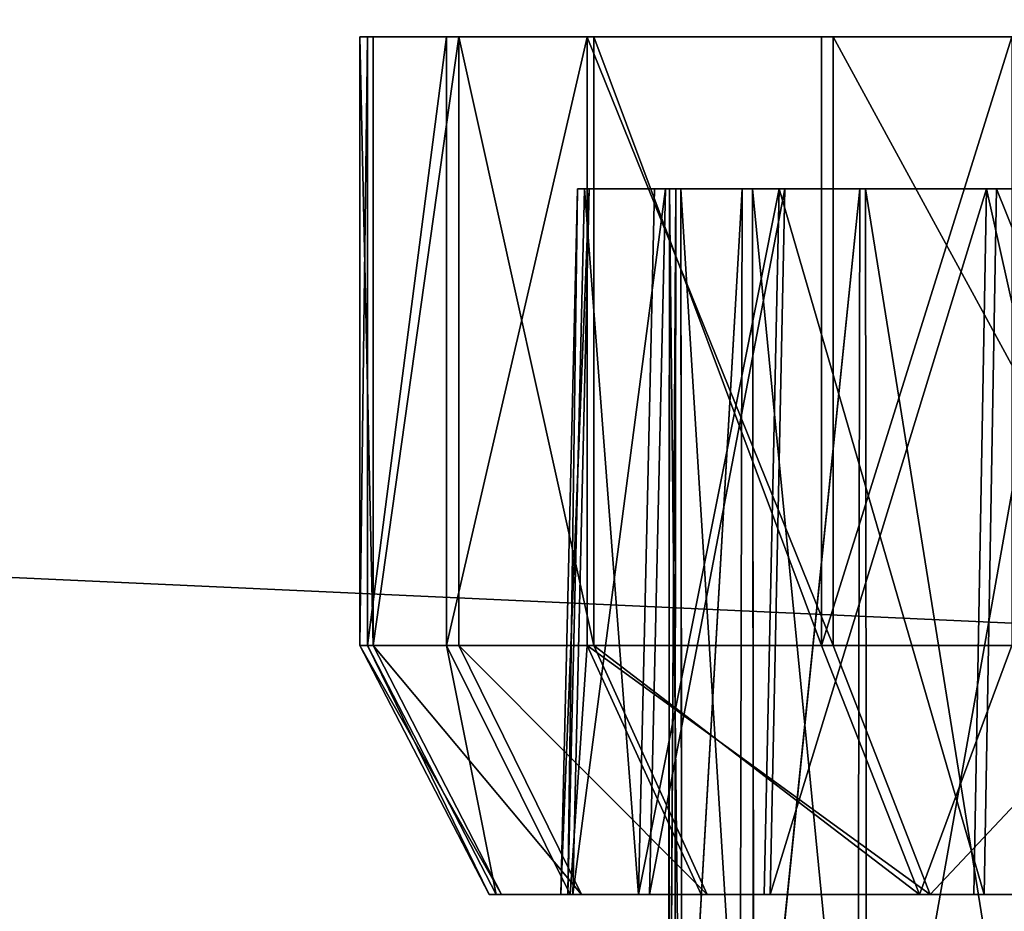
# Model space of a CAD drawing. Extents: x 0 to 35.8, y 0 to 26.7.
# Tile 73 of 227: x 8.767 to 9.392, y 1.548 to 2.114. Entities that reach past the tile are written whole.
import ezdxf

# ---------------------------------------------------------------- set-up
doc = ezdxf.new("R2010")
doc.units = 0
doc.header["$MEASUREMENT"] = 0
doc.layers.get('0').update_dxf_attribs({"color": 13, "linetype": 'CONTINUOUS'})
for name, color, linetype in [('HDS8645C_-_BODY', 252, 'CONTINUOUS'), ('HDS8645C_-_CERAMIC_TOP', 29, 'CONTINUOUS'), ('HEI8056C_-_KNOBS', 252, 'CONTINUOUS')]:
    doc.layers.add(name, color=color, linetype=linetype)

# ---------------------------------------------------------------- blocks, each defined once
blk = doc.blocks.new('HIS8055U_TRADECAD_DXF')
at = {"layer": 'HEI8056C_-_KNOBS', "color": 0}
for p, q in [((-8.91905, -11.2679, 12.98055), (-7.71195, -11.2676, 12.95315)), ((-8.91905, -11.2679, 12.98055), (-7.71195, -11.2676, 12.95315)), ((-8.91065, -11.2679, 13.16865), (-8.91905, -11.2679, 12.98055)), ((-8.91905, -11.2679, 12.98055), (-8.91425, -11.2679, 12.80725)), ((-8.91905, -11.2679, 12.98055), (-8.91425, -11.2679, 12.80725)), ((-8.91905, -11.2679, 12.98055), (-8.91905, -11.6541, 12.98055)), ((-8.91065, -11.2679, 13.16865), (-8.91905, -11.2679, 12.98055)), ((-8.91905, -11.2679, 12.98055), (-8.91905, -11.6541, 12.98055)), ((-8.91425, -11.2679, 12.80725), (-7.71195, -11.2676, 12.95315)), ((-8.91425, -11.2679, 12.80725), (-7.71195, -11.2676, 12.95315)), ((-8.91425, -11.2679, 12.80725), (-8.86405, -11.2679, 12.59645)), ((-8.91425, -11.2679, 12.80725), (-8.86405, -11.2679, 12.59645)), ((-8.91425, -11.2679, 12.80725), (-8.91425, -11.6541, 12.80725)), ((-8.91425, -11.2679, 12.80725), (-8.91425, -11.6541, 12.80725)), ((-8.91065, -11.2679, 13.16865), (-7.71195, -11.2676, 12.95315)), ((-8.91065, -11.2679, 13.16865), (-7.71195, -11.2676, 12.95315)), ((-8.85615, -11.2679, 13.35875), (-8.91065, -11.2679, 13.16865)), ((-8.91065, -11.2679, 13.16865), (-8.91065, -11.6541, 13.16865)), ((-8.91065, -11.2679, 13.16865), (-8.91065, -11.6541, 13.16865)), ((-8.85615, -11.2679, 13.35875), (-8.91065, -11.2679, 13.16865)), ((-8.86405, -11.2679, 12.59645), (-7.71195, -11.2676, 12.95315)), ((-8.86405, -11.2679, 12.59645), (-7.71195, -11.2676, 12.95315)), ((-8.86405, -11.2679, 12.59645), (-8.77475, -11.268, 12.37225)), ((-8.86405, -11.2679, 12.59645), (-8.77475, -11.268, 12.37225)), ((-8.86405, -11.2679, 12.59645), (-8.86405, -11.6541, 12.59645)), ((-8.86405, -11.2679, 12.59645), (-8.86405, -11.6541, 12.59645)), ((-7.71195, -11.2676, 12.95315), (-8.85615, -11.2679, 13.35875)), ((-7.71195, -11.2676, 12.95315), (-8.85615, -11.2679, 13.35875)), ((-8.77055, -11.2679, 13.55365), (-8.85615, -11.2679, 13.35875)), ((-8.85615, -11.2679, 13.35875), (-8.85615, -11.6542, 13.35875)), ((-8.77055, -11.2679, 13.55365), (-8.85615, -11.2679, 13.35875)), ((-8.85615, -11.2679, 13.35875), (-8.85615, -11.6542, 13.35875)), ((-8.77475, -11.268, 12.37225), (-7.71195, -11.2676, 12.95315)), ((-8.77475, -11.268, 12.37225), (-7.71195, -11.2676, 12.95315)), ((-8.77475, -11.268, 12.37225), (-8.61875, -11.2679, 12.14725)), ((-8.77475, -11.268, 12.37225), (-8.61875, -11.2679, 12.14725)), ((-8.77475, -11.268, 12.37225), (-8.77475, -11.6542, 12.37225)), ((-8.77475, -11.268, 12.37225), (-8.77475, -11.6542, 12.37225)), ((-7.71195, -11.2676, 12.95315), (-8.77055, -11.2679, 13.55365)), ((-7.71195, -11.2676, 12.95315), (-8.77055, -11.2679, 13.55365)), ((-8.77055, -11.2679, 13.55365), (-8.77055, -11.6542, 13.55365)), ((-8.77055, -11.2679, 13.55365), (-8.62605, -11.2679, 13.74945)), ((-8.77055, -11.2679, 13.55365), (-8.77055, -11.6542, 13.55365)), ((-8.77055, -11.2679, 13.55365), (-8.62605, -11.2679, 13.74945)), ((-8.62605, -11.2679, 13.74945), (-7.71195, -11.2676, 12.95315)), ((-8.62605, -11.2679, 13.74945), (-7.71195, -11.2676, 12.95315)), ((-8.62605, -11.2679, 13.74945), (-8.62605, -11.6542, 13.74945)), ((-8.62605, -11.2679, 13.74945), (-8.62605, -11.6542, 13.74945)), ((-8.62605, -11.2679, 13.74945), (-8.50525, -11.2679, 13.86415)), ((-8.62605, -11.2679, 13.74945), (-8.50525, -11.2679, 13.86415)), ((-8.61875, -11.2679, 12.14725), (-7.71195, -11.2676, 12.95315)), ((-8.61875, -11.2679, 12.14725), (-7.71195, -11.2676, 12.95315)), ((-8.61875, -11.2679, 12.14725), (-8.40855, -11.2678, 11.96395)), ((-8.61875, -11.2679, 12.14725), (-8.40855, -11.2678, 11.96395)), ((-8.61875, -11.2679, 12.14725), (-8.61875, -11.6541, 12.14725)), ((-8.61875, -11.2679, 12.14725), (-8.61875, -11.6541, 12.14725)), ((-8.79145, -11.8122, 12.97765), (-8.78085, -11.3643, 12.97745)), ((-8.79145, -11.8122, 12.97765), (-8.78085, -11.3643, 12.97745)), ((-8.78715, -11.8122, 12.82265), (-8.77655, -11.3643, 12.82395)), ((-8.78715, -11.8122, 12.82265), (-8.77655, -11.3643, 12.82395)), ((-8.78395, -11.8122, 13.14585), (-8.77345, -11.3643, 13.14395)), ((-8.78395, -11.8122, 13.14585), (-8.77345, -11.3643, 13.14395)), ((-8.78085, -11.3643, 12.97745), (-8.72255, -11.3643, 12.97605)), ((-8.77655, -11.3643, 12.82395), (-8.78085, -11.3643, 12.97745)), ((-8.78085, -11.3643, 12.97745), (-8.77345, -11.3643, 13.14395)), ((-8.78085, -11.3643, 12.97745), (-8.72255, -11.3643, 12.97605)), ((-8.77655, -11.3643, 12.82395), (-8.78085, -11.3643, 12.97745)), ((-8.78085, -11.3643, 12.97745), (-8.77345, -11.3643, 13.14395)), ((-8.77655, -11.3643, 12.82395), (-8.71845, -11.3643, 12.83105)), ((-8.73205, -11.3643, 12.63735), (-8.77655, -11.3643, 12.82395)), ((-8.77655, -11.3643, 12.82395), (-8.71845, -11.3643, 12.83105)), ((-8.73205, -11.3643, 12.63735), (-8.77655, -11.3643, 12.82395)), ((-8.77345, -11.3643, 13.14395), (-8.71545, -11.3643, 13.13355)), ((-8.77345, -11.3643, 13.14395), (-8.72505, -11.3643, 13.31225)), ((-8.77345, -11.3643, 13.14395), (-8.71545, -11.3643, 13.13355)), ((-8.77345, -11.3643, 13.14395), (-8.72505, -11.3643, 13.31225)), ((-8.74225, -11.8122, 12.63415), (-8.73205, -11.3643, 12.63735)), ((-8.74225, -11.8122, 12.63415), (-8.73205, -11.3643, 12.63735)), ((-8.73515, -11.8122, 13.31585), (-8.72505, -11.3643, 13.31225)), ((-8.73515, -11.8122, 13.31585), (-8.72505, -11.3643, 13.31225)), ((-8.73205, -11.3643, 12.63735), (-8.67645, -11.3643, 12.65455)), ((-8.65305, -11.3644, 12.43875), (-8.73205, -11.3643, 12.63735)), ((-8.73205, -11.3643, 12.63735), (-8.67645, -11.3643, 12.65455)), ((-8.65305, -11.3644, 12.43875), (-8.73205, -11.3643, 12.63735)), ((-8.72505, -11.3643, 13.31225), (-8.66985, -11.3643, 13.29265)), ((-8.72505, -11.3643, 13.31225), (-8.64935, -11.3643, 13.48485)), ((-8.72505, -11.3643, 13.31225), (-8.66985, -11.3643, 13.29265)), ((-8.72505, -11.3643, 13.31225), (-8.64935, -11.3643, 13.48485)), ((-8.72305, -12.1075, 12.97735), (-8.72255, -11.3643, 12.97605)), ((-8.71845, -11.3643, 12.83105), (-8.72305, -12.1075, 12.97735)), ((-8.72305, -12.1075, 12.97735), (-8.72255, -11.3643, 12.97605)), ((-8.71845, -11.3643, 12.83105), (-8.72305, -12.1075, 12.97735)), ((-8.72255, -11.3643, 12.97605), (-8.71455, -12.1075, 13.13555)), ((-8.72255, -11.3643, 12.97605), (-8.71455, -12.1075, 13.13555)), ((-8.72255, -11.3643, 12.97605), (-8.71545, -11.3643, 13.13355)), ((-8.71845, -11.3643, 12.83105), (-8.72255, -11.3643, 12.97605)), ((-8.71845, -11.3643, 12.83105), (-8.72255, -11.3643, 12.97605)), ((-8.72255, -11.3643, 12.97605), (-8.71545, -11.3643, 13.13355)), ((-8.67645, -11.3643, 12.65455), (-8.71945, -12.1075, 12.83195)), ((-8.71845, -11.3643, 12.83105), (-8.71945, -12.1075, 12.83195)), ((-8.67645, -11.3643, 12.65455), (-8.71945, -12.1075, 12.83195)), ((-8.71845, -11.3643, 12.83105), (-8.71945, -12.1075, 12.83195)), ((-8.67645, -11.3643, 12.65455), (-8.71845, -11.3643, 12.83105)), ((-8.67645, -11.3643, 12.65455), (-8.71845, -11.3643, 12.83105)), ((-8.71545, -11.3643, 13.13355), (-8.66895, -12.1075, 13.29335)), ((-8.71455, -12.1075, 13.13555), (-8.71545, -11.3643, 13.13355)), ((-8.71545, -11.3643, 13.13355), (-8.66895, -12.1075, 13.29335)), ((-8.71545, -11.3643, 13.13355), (-8.66985, -11.3643, 13.29265)), ((-8.71455, -12.1075, 13.13555), (-8.71545, -11.3643, 13.13355)), ((-8.71545, -11.3643, 13.13355), (-8.66985, -11.3643, 13.29265)), ((-8.67805, -12.1075, 12.65505), (-8.67645, -11.3643, 12.65455)), ((-8.67805, -12.1075, 12.65505), (-8.67645, -11.3643, 12.65455)), ((-8.60175, -11.3644, 12.46685), (-8.67805, -12.1075, 12.65505)), ((-8.60175, -11.3644, 12.46685), (-8.67805, -12.1075, 12.65505)), ((-8.60175, -11.3644, 12.46685), (-8.67645, -11.3643, 12.65455)), ((-8.60175, -11.3644, 12.46685), (-8.67645, -11.3643, 12.65455)), ((-8.66985, -11.3643, 13.29265), (-8.66895, -12.1075, 13.29335)), ((-8.66985, -11.3643, 13.29265), (-8.59735, -12.1075, 13.45525)), ((-8.66985, -11.3643, 13.29265), (-8.66895, -12.1075, 13.29335)), ((-8.66985, -11.3643, 13.29265), (-8.59735, -12.1075, 13.45525)), ((-8.66985, -11.3643, 13.29265), (-8.59815, -11.3643, 13.45585)), ((-8.66985, -11.3643, 13.29265), (-8.59815, -11.3643, 13.45585)), ((-8.66245, -11.8123, 12.43365), (-8.65305, -11.3644, 12.43875)), ((-8.66245, -11.8123, 12.43365), (-8.65305, -11.3644, 12.43875)), ((-8.65865, -11.8122, 13.49015), (-8.64935, -11.3643, 13.48485)), ((-8.65865, -11.8122, 13.49015), (-8.64935, -11.3643, 13.48485)), ((-8.51495, -11.3643, 12.23955), (-8.65305, -11.3644, 12.43875)), ((-8.51495, -11.3643, 12.23955), (-8.65305, -11.3644, 12.43875)), ((-8.65305, -11.3644, 12.43875), (-8.60175, -11.3644, 12.46685)), ((-8.65305, -11.3644, 12.43875), (-8.60175, -11.3644, 12.46685)), ((-8.64935, -11.3643, 13.48485), (-8.59815, -11.3643, 13.45585)), ((-8.64935, -11.3643, 13.48485), (-8.52145, -11.3644, 13.65825)), ((-8.64935, -11.3643, 13.48485), (-8.59815, -11.3643, 13.45585)), ((-8.64935, -11.3643, 13.48485), (-8.52145, -11.3644, 13.65825)), ((-8.47115, -11.3643, 12.27845), (-8.60325, -12.1075, 12.46615)), ((-8.47115, -11.3643, 12.27845), (-8.60325, -12.1075, 12.46615)), ((-8.60325, -12.1075, 12.46615), (-8.60175, -11.3644, 12.46685)), ((-8.60325, -12.1075, 12.46615), (-8.60175, -11.3644, 12.46685)), ((-8.60175, -11.3644, 12.46685), (-8.47115, -11.3643, 12.27845)), ((-8.60175, -11.3644, 12.46685), (-8.47115, -11.3643, 12.27845)), ((-8.59815, -11.3643, 13.45585), (-8.47935, -12.1075, 13.61695)), ((-8.59735, -12.1075, 13.45525), (-8.59815, -11.3643, 13.45585)), ((-8.59815, -11.3643, 13.45585), (-8.47725, -11.3644, 13.61975)), ((-8.59815, -11.3643, 13.45585), (-8.47935, -12.1075, 13.61695)), ((-8.59735, -12.1075, 13.45525), (-8.59815, -11.3643, 13.45585)), ((-8.59815, -11.3643, 13.45585), (-8.47725, -11.3644, 13.61975)), ((-8.52945, -11.8122, 13.66525), (-8.52145, -11.3644, 13.65825)), ((-8.52945, -11.8122, 13.66525), (-8.52145, -11.3644, 13.65825)), ((-8.52295, -11.8122, 12.23245), (-8.51495, -11.3643, 12.23955)), ((-8.52295, -11.8122, 12.23245), (-8.51495, -11.3643, 12.23955)), ((-8.52145, -11.3644, 13.65825), (-8.47725, -11.3644, 13.61975)), ((-8.52145, -11.3644, 13.65825), (-8.41445, -11.3644, 13.75975)), ((-8.52145, -11.3644, 13.65825), (-8.47725, -11.3644, 13.61975)), ((-8.52145, -11.3644, 13.65825), (-8.41445, -11.3644, 13.75975)), ((-8.51495, -11.3643, 12.23955), (-8.47115, -11.3643, 12.27845)), ((-8.32875, -11.3643, 12.07725), (-8.51495, -11.3643, 12.23955)), ((-8.51495, -11.3643, 12.23955), (-8.47115, -11.3643, 12.27845)), ((-8.32875, -11.3643, 12.07725), (-8.51495, -11.3643, 12.23955)), ((-8.91425, -11.6541, 12.80725), (-8.91905, -11.6541, 12.98055)), ((-8.91905, -11.6541, 12.98055), (-8.83695, -11.8122, 12.97865)), ((-8.91905, -11.6541, 12.98055), (-8.91065, -11.6541, 13.16865)), ((-8.91905, -11.6541, 12.98055), (-8.83695, -11.8122, 12.97865)), ((-8.91425, -11.6541, 12.80725), (-8.91905, -11.6541, 12.98055)), ((-8.91905, -11.6541, 12.98055), (-8.91065, -11.6541, 13.16865)), ((-8.86405, -11.6541, 12.59645), (-8.91425, -11.6541, 12.80725)), ((-8.91425, -11.6541, 12.80725), (-8.83245, -11.8122, 12.81725)), ((-8.91425, -11.6541, 12.80725), (-8.83245, -11.8122, 12.81725)), ((-8.86405, -11.6541, 12.59645), (-8.91425, -11.6541, 12.80725)), ((-8.91065, -11.6541, 13.16865), (-8.82915, -11.8122, 13.15395)), ((-8.91065, -11.6541, 13.16865), (-8.85615, -11.6542, 13.35875)), ((-8.91065, -11.6541, 13.16865), (-8.82915, -11.8122, 13.15395)), ((-8.91065, -11.6541, 13.16865), (-8.85615, -11.6542, 13.35875)), ((-8.77475, -11.6542, 12.37225), (-8.86405, -11.6541, 12.59645)), ((-8.86405, -11.6541, 12.59645), (-8.78565, -11.8122, 12.62075)), ((-8.86405, -11.6541, 12.59645), (-8.78565, -11.8122, 12.62075)), ((-8.77475, -11.6542, 12.37225), (-8.86405, -11.6541, 12.59645)), ((-8.85615, -11.6542, 13.35875), (-8.77835, -11.8122, 13.33115)), ((-8.85615, -11.6542, 13.35875), (-8.77055, -11.6542, 13.55365)), ((-8.85615, -11.6542, 13.35875), (-8.77835, -11.8122, 13.33115)), ((-8.85615, -11.6542, 13.35875), (-8.77055, -11.6542, 13.55365)), ((-8.61875, -11.6541, 12.14725), (-8.77475, -11.6542, 12.37225)), ((-8.61875, -11.6541, 12.14725), (-8.77475, -11.6542, 12.37225)), ((-8.77475, -11.6542, 12.37225), (-8.70245, -11.8123, 12.41175)), ((-8.77475, -11.6542, 12.37225), (-8.70245, -11.8123, 12.41175)), ((-8.77055, -11.6542, 13.55365), (-8.69855, -11.8122, 13.51275)), ((-8.77055, -11.6542, 13.55365), (-8.62605, -11.6542, 13.74945)), ((-8.77055, -11.6542, 13.55365), (-8.69855, -11.8122, 13.51275)), ((-8.77055, -11.6542, 13.55365), (-8.62605, -11.6542, 13.74945)), ((-8.62605, -11.6542, 13.74945), (-8.56395, -11.8122, 13.69535)), ((-8.62605, -11.6542, 13.74945), (-8.56395, -11.8122, 13.69535)), ((-8.62605, -11.6542, 13.74945), (-8.50525, -11.6542, 13.86415)), ((-8.62605, -11.6542, 13.74945), (-8.50525, -11.6542, 13.86415)), ((-8.40855, -11.6541, 11.96395), (-8.61875, -11.6541, 12.14725)), ((-8.61875, -11.6541, 12.14725), (-8.55715, -11.8122, 12.20205)), ((-8.61875, -11.6541, 12.14725), (-8.55715, -11.8122, 12.20205)), ((-8.40855, -11.6541, 11.96395), (-8.61875, -11.6541, 12.14725)), ((-8.83695, -11.8122, 12.97865), (-8.79145, -11.8122, 12.97765)), ((-8.83245, -11.8122, 12.81725), (-8.83695, -11.8122, 12.97865)), ((-8.83695, -11.8122, 12.97865), (-8.82915, -11.8122, 13.15395)), ((-8.83695, -11.8122, 12.97865), (-8.79145, -11.8122, 12.97765)), ((-8.83245, -11.8122, 12.81725), (-8.83695, -11.8122, 12.97865)), ((-8.83695, -11.8122, 12.97865), (-8.82915, -11.8122, 13.15395)), ((-8.83245, -11.8122, 12.81725), (-8.78715, -11.8122, 12.82265)), ((-8.78565, -11.8122, 12.62075), (-8.83245, -11.8122, 12.81725)), ((-8.83245, -11.8122, 12.81725), (-8.78715, -11.8122, 12.82265)), ((-8.78565, -11.8122, 12.62075), (-8.83245, -11.8122, 12.81725)), ((-8.82915, -11.8122, 13.15395), (-8.78395, -11.8122, 13.14585)), ((-8.82915, -11.8122, 13.15395), (-8.77835, -11.8122, 13.33115)), ((-8.82915, -11.8122, 13.15395), (-8.78395, -11.8122, 13.14585)), ((-8.82915, -11.8122, 13.15395), (-8.77835, -11.8122, 13.33115)), ((-8.78715, -11.8122, 12.82265), (-8.79145, -11.8122, 12.97765)), ((-8.79145, -11.8122, 12.97765), (-8.78395, -11.8122, 13.14585)), ((-8.78715, -11.8122, 12.82265), (-8.79145, -11.8122, 12.97765)), ((-8.79145, -11.8122, 12.97765), (-8.78395, -11.8122, 13.14585)), ((-8.74225, -11.8122, 12.63415), (-8.78715, -11.8122, 12.82265)), ((-8.74225, -11.8122, 12.63415), (-8.78715, -11.8122, 12.82265)), ((-8.78565, -11.8122, 12.62075), (-8.74225, -11.8122, 12.63415)), ((-8.70245, -11.8123, 12.41175), (-8.78565, -11.8122, 12.62075)), ((-8.78565, -11.8122, 12.62075), (-8.74225, -11.8122, 12.63415)), ((-8.70245, -11.8123, 12.41175), (-8.78565, -11.8122, 12.62075)), ((-8.78395, -11.8122, 13.14585), (-8.73515, -11.8122, 13.31585)), ((-8.78395, -11.8122, 13.14585), (-8.73515, -11.8122, 13.31585)), ((-8.77835, -11.8122, 13.33115), (-8.73515, -11.8122, 13.31585)), ((-8.77835, -11.8122, 13.33115), (-8.69855, -11.8122, 13.51275)), ((-8.77835, -11.8122, 13.33115), (-8.73515, -11.8122, 13.31585)), ((-8.77835, -11.8122, 13.33115), (-8.69855, -11.8122, 13.51275)), ((-8.66245, -11.8123, 12.43365), (-8.74225, -11.8122, 12.63415)), ((-8.66245, -11.8123, 12.43365), (-8.74225, -11.8122, 12.63415)), ((-8.73515, -11.8122, 13.31585), (-8.65865, -11.8122, 13.49015)), ((-8.73515, -11.8122, 13.31585), (-8.65865, -11.8122, 13.49015)), ((-8.55715, -11.8122, 12.20205), (-8.70245, -11.8123, 12.41175)), ((-8.55715, -11.8122, 12.20205), (-8.70245, -11.8123, 12.41175)), ((-8.70245, -11.8123, 12.41175), (-8.66245, -11.8123, 12.43365)), ((-8.70245, -11.8123, 12.41175), (-8.66245, -11.8123, 12.43365)), ((-8.69855, -11.8122, 13.51275), (-8.65865, -11.8122, 13.49015)), ((-8.69855, -11.8122, 13.51275), (-8.56395, -11.8122, 13.69535)), ((-8.69855, -11.8122, 13.51275), (-8.65865, -11.8122, 13.49015)), ((-8.69855, -11.8122, 13.51275), (-8.56395, -11.8122, 13.69535)), ((-8.52295, -11.8122, 12.23245), (-8.66245, -11.8123, 12.43365)), ((-8.52295, -11.8122, 12.23245), (-8.66245, -11.8123, 12.43365)), ((-8.65865, -11.8122, 13.49015), (-8.52945, -11.8122, 13.66525)), ((-8.65865, -11.8122, 13.49015), (-8.52945, -11.8122, 13.66525)), ((-8.56395, -11.8122, 13.69535), (-8.52945, -11.8122, 13.66525)), ((-8.56395, -11.8122, 13.69535), (-8.45135, -11.8123, 13.80215)), ((-8.56395, -11.8122, 13.69535), (-8.52945, -11.8122, 13.66525)), ((-8.56395, -11.8122, 13.69535), (-8.45135, -11.8123, 13.80215)), ((-8.36125, -11.8121, 12.03125), (-8.55715, -11.8122, 12.20205)), ((-8.36125, -11.8121, 12.03125), (-8.55715, -11.8122, 12.20205)), ((-8.55715, -11.8122, 12.20205), (-8.52295, -11.8122, 12.23245)), ((-8.55715, -11.8122, 12.20205), (-8.52295, -11.8122, 12.23245)), ((-8.52945, -11.8122, 13.66525), (-8.42145, -11.8123, 13.76785)), ((-8.52945, -11.8122, 13.66525), (-8.42145, -11.8123, 13.76785)), ((-8.33495, -11.8121, 12.06855), (-8.52295, -11.8122, 12.23245)), ((-8.33495, -11.8121, 12.06855), (-8.52295, -11.8122, 12.23245))]:
    blk.add_line(p, q, dxfattribs=at)
at = {"layer": 'HDS8645C_-_BODY', "color": 0}
mesh = blk.add_polyface(dxfattribs=at)
corners = [(17.88175, -12.8447, 15.51895), (-17.90215, -11.211, 15.51895), (-17.90215, -12.8447, 15.51895), (17.88175, -11.211, 15.51895)]
mesh.append_faces([[corners[k] for k in face] for face in [(0, 1, 2), (1, 0, 3)]], dxfattribs={"vtx0": -1, "color": 0})
at = {"layer": 'HDS8645C_-_CERAMIC_TOP', "color": 0}
mesh = blk.add_polyface(dxfattribs=at)
corners = [(17.83165, 10.6876, 17.27015), (-17.76255, -12.6526, 17.27015), (-17.76255, 10.6876, 17.27015), (17.83165, -12.6526, 17.27015)]
mesh.append_faces([[corners[k] for k in face] for face in [(0, 1, 2), (1, 0, 3)]], dxfattribs={"vtx0": -1, "color": 0})
at = {"layer": 'HEI8056C_-_KNOBS', "color": 0}
mesh = blk.add_polyface(dxfattribs=at)
corners = [(-8.91065, -11.2679, 13.16865), (-8.91905, -11.2679, 12.98055), (-7.71195, -11.2676, 12.95315)]
mesh.append_faces([[corners[k] for k in face] for face in [(0, 1, 2)]], dxfattribs={"color": 0})
mesh = blk.add_polyface(dxfattribs=at)
corners = [(-8.91905, -11.2679, 12.98055), (-8.91425, -11.2679, 12.80725), (-7.71195, -11.2676, 12.95315)]
mesh.append_faces([[corners[k] for k in face] for face in [(0, 1, 2)]], dxfattribs={"color": 0})
mesh = blk.add_polyface(dxfattribs=at)
corners = [(-8.91425, -11.2679, 12.80725), (-8.91905, -11.6541, 12.98055), (-8.91425, -11.6541, 12.80725), (-8.91905, -11.2679, 12.98055)]
mesh.append_faces([[corners[k] for k in face] for face in [(0, 1, 2), (1, 0, 3)]], dxfattribs={"vtx0": -1, "color": 0})
mesh = blk.add_polyface(dxfattribs=at)
corners = [(-8.91905, -11.2679, 12.98055), (-8.91065, -11.6541, 13.16865), (-8.91905, -11.6541, 12.98055), (-8.91065, -11.2679, 13.16865)]
mesh.append_faces([[corners[k] for k in face] for face in [(0, 1, 2), (1, 0, 3)]], dxfattribs={"vtx0": -1, "color": 0})
mesh = blk.add_polyface(dxfattribs=at)
corners = [(-7.71195, -11.2676, 12.95315), (-8.91425, -11.2679, 12.80725), (-8.86405, -11.2679, 12.59645)]
mesh.append_faces([[corners[k] for k in face] for face in [(0, 1, 2)]], dxfattribs={"color": 0})
mesh = blk.add_polyface(dxfattribs=at)
corners = [(-8.86405, -11.2679, 12.59645), (-8.91425, -11.6541, 12.80725), (-8.86405, -11.6541, 12.59645), (-8.91425, -11.2679, 12.80725)]
mesh.append_faces([[corners[k] for k in face] for face in [(0, 1, 2), (1, 0, 3)]], dxfattribs={"vtx0": -1, "color": 0})
mesh = blk.add_polyface(dxfattribs=at)
corners = [(-8.85615, -11.2679, 13.35875), (-8.91065, -11.2679, 13.16865), (-7.71195, -11.2676, 12.95315)]
mesh.append_faces([[corners[k] for k in face] for face in [(0, 1, 2)]], dxfattribs={"color": 0})
mesh = blk.add_polyface(dxfattribs=at)
corners = [(-8.91065, -11.6541, 13.16865), (-8.85615, -11.2679, 13.35875), (-8.85615, -11.6542, 13.35875), (-8.91065, -11.2679, 13.16865)]
mesh.append_faces([[corners[k] for k in face] for face in [(0, 1, 2), (1, 0, 3)]], dxfattribs={"vtx0": -1, "color": 0})
mesh = blk.add_polyface(dxfattribs=at)
corners = [(-7.71195, -11.2676, 12.95315), (-8.86405, -11.2679, 12.59645), (-8.77475, -11.268, 12.37225)]
mesh.append_faces([[corners[k] for k in face] for face in [(0, 1, 2)]], dxfattribs={"color": 0})
mesh = blk.add_polyface(dxfattribs=at)
corners = [(-8.77475, -11.268, 12.37225), (-8.86405, -11.6541, 12.59645), (-8.77475, -11.6542, 12.37225), (-8.86405, -11.2679, 12.59645)]
mesh.append_faces([[corners[k] for k in face] for face in [(0, 1, 2), (1, 0, 3)]], dxfattribs={"vtx0": -1, "color": 0})
mesh = blk.add_polyface(dxfattribs=at)
corners = [(-8.77055, -11.2679, 13.55365), (-8.85615, -11.2679, 13.35875), (-7.71195, -11.2676, 12.95315)]
mesh.append_faces([[corners[k] for k in face] for face in [(0, 1, 2)]], dxfattribs={"color": 0})
mesh = blk.add_polyface(dxfattribs=at)
corners = [(-8.85615, -11.2679, 13.35875), (-8.77055, -11.6542, 13.55365), (-8.85615, -11.6542, 13.35875), (-8.77055, -11.2679, 13.55365)]
mesh.append_faces([[corners[k] for k in face] for face in [(0, 1, 2), (1, 0, 3)]], dxfattribs={"vtx0": -1, "color": 0})
mesh = blk.add_polyface(dxfattribs=at)
corners = [(-7.71195, -11.2676, 12.95315), (-8.77475, -11.268, 12.37225), (-8.61875, -11.2679, 12.14725)]
mesh.append_faces([[corners[k] for k in face] for face in [(0, 1, 2)]], dxfattribs={"color": 0})
mesh = blk.add_polyface(dxfattribs=at)
corners = [(-8.61875, -11.6541, 12.14725), (-8.77475, -11.268, 12.37225), (-8.77475, -11.6542, 12.37225), (-8.61875, -11.2679, 12.14725)]
mesh.append_faces([[corners[k] for k in face] for face in [(0, 1, 2), (1, 0, 3)]], dxfattribs={"vtx0": -1, "color": 0})
mesh = blk.add_polyface(dxfattribs=at)
corners = [(-8.62605, -11.2679, 13.74945), (-8.77055, -11.2679, 13.55365), (-7.71195, -11.2676, 12.95315)]
mesh.append_faces([[corners[k] for k in face] for face in [(0, 1, 2)]], dxfattribs={"color": 0})
mesh = blk.add_polyface(dxfattribs=at)
corners = [(-8.77055, -11.2679, 13.55365), (-8.62605, -11.6542, 13.74945), (-8.77055, -11.6542, 13.55365), (-8.62605, -11.2679, 13.74945)]
mesh.append_faces([[corners[k] for k in face] for face in [(0, 1, 2), (1, 0, 3)]], dxfattribs={"vtx0": -1, "color": 0})
mesh = blk.add_polyface(dxfattribs=at)
corners = [(-8.50525, -11.2679, 13.86415), (-8.62605, -11.2679, 13.74945), (-7.71195, -11.2676, 12.95315)]
mesh.append_faces([[corners[k] for k in face] for face in [(0, 1, 2)]], dxfattribs={"color": 0})
mesh = blk.add_polyface(dxfattribs=at)
corners = [(-8.50525, -11.2679, 13.86415), (-8.62605, -11.6542, 13.74945), (-8.62605, -11.2679, 13.74945), (-8.50525, -11.6542, 13.86415)]
mesh.append_faces([[corners[k] for k in face] for face in [(0, 1, 2), (1, 0, 3)]], dxfattribs={"vtx0": -1, "color": 0})
mesh = blk.add_polyface(dxfattribs=at)
corners = [(-7.71195, -11.2676, 12.95315), (-8.61875, -11.2679, 12.14725), (-8.40855, -11.2678, 11.96395)]
mesh.append_faces([[corners[k] for k in face] for face in [(0, 1, 2)]], dxfattribs={"color": 0})
mesh = blk.add_polyface(dxfattribs=at)
corners = [(-8.40855, -11.6541, 11.96395), (-8.61875, -11.2679, 12.14725), (-8.61875, -11.6541, 12.14725), (-8.40855, -11.2678, 11.96395)]
mesh.append_faces([[corners[k] for k in face] for face in [(0, 1, 2), (1, 0, 3)]], dxfattribs={"vtx0": -1, "color": 0})
mesh = blk.add_polyface(dxfattribs=at)
corners = [(-8.78085, -11.3643, 12.97745), (-8.78715, -11.8122, 12.82265), (-8.79145, -11.8122, 12.97765), (-8.77655, -11.3643, 12.82395)]
mesh.append_faces([[corners[k] for k in face] for face in [(0, 1, 2), (1, 0, 3)]], dxfattribs={"vtx0": -1, "color": 0})
mesh = blk.add_polyface(dxfattribs=at)
corners = [(-8.77345, -11.3643, 13.14395), (-8.79145, -11.8122, 12.97765), (-8.78395, -11.8122, 13.14585), (-8.78085, -11.3643, 12.97745)]
mesh.append_faces([[corners[k] for k in face] for face in [(0, 1, 2), (1, 0, 3)]], dxfattribs={"vtx0": -1, "color": 0})
mesh = blk.add_polyface(dxfattribs=at)
corners = [(-8.77655, -11.3643, 12.82395), (-8.74225, -11.8122, 12.63415), (-8.78715, -11.8122, 12.82265), (-8.73205, -11.3643, 12.63735)]
mesh.append_faces([[corners[k] for k in face] for face in [(0, 1, 2), (1, 0, 3)]], dxfattribs={"vtx0": -1, "color": 0})
mesh = blk.add_polyface(dxfattribs=at)
corners = [(-8.72505, -11.3643, 13.31225), (-8.78395, -11.8122, 13.14585), (-8.73515, -11.8122, 13.31585), (-8.77345, -11.3643, 13.14395)]
mesh.append_faces([[corners[k] for k in face] for face in [(0, 1, 2), (1, 0, 3)]], dxfattribs={"vtx0": -1, "color": 0})
mesh = blk.add_polyface(dxfattribs=at)
corners = [(-8.78085, -11.3643, 12.97745), (-8.71845, -11.3643, 12.83105), (-8.77655, -11.3643, 12.82395), (-8.72255, -11.3643, 12.97605)]
mesh.append_faces([[corners[k] for k in face] for face in [(0, 1, 2), (1, 0, 3)]], dxfattribs={"vtx0": -1, "color": 0})
mesh = blk.add_polyface(dxfattribs=at)
corners = [(-8.78085, -11.3643, 12.97745), (-8.71545, -11.3643, 13.13355), (-8.72255, -11.3643, 12.97605), (-8.77345, -11.3643, 13.14395)]
mesh.append_faces([[corners[k] for k in face] for face in [(0, 1, 2), (1, 0, 3)]], dxfattribs={"vtx0": -1, "color": 0})
mesh = blk.add_polyface(dxfattribs=at)
corners = [(-8.77655, -11.3643, 12.82395), (-8.67645, -11.3643, 12.65455), (-8.73205, -11.3643, 12.63735), (-8.71845, -11.3643, 12.83105)]
mesh.append_faces([[corners[k] for k in face] for face in [(0, 1, 2), (1, 0, 3)]], dxfattribs={"vtx0": -1, "color": 0})
mesh = blk.add_polyface(dxfattribs=at)
corners = [(-8.77345, -11.3643, 13.14395), (-8.66985, -11.3643, 13.29265), (-8.71545, -11.3643, 13.13355), (-8.72505, -11.3643, 13.31225)]
mesh.append_faces([[corners[k] for k in face] for face in [(0, 1, 2), (1, 0, 3)]], dxfattribs={"vtx0": -1, "color": 0})
mesh = blk.add_polyface(dxfattribs=at)
corners = [(-8.74225, -11.8122, 12.63415), (-8.65305, -11.3644, 12.43875), (-8.66245, -11.8123, 12.43365), (-8.73205, -11.3643, 12.63735)]
mesh.append_faces([[corners[k] for k in face] for face in [(0, 1, 2), (1, 0, 3)]], dxfattribs={"vtx0": -1, "color": 0})
mesh = blk.add_polyface(dxfattribs=at)
corners = [(-8.64935, -11.3643, 13.48485), (-8.73515, -11.8122, 13.31585), (-8.65865, -11.8122, 13.49015), (-8.72505, -11.3643, 13.31225)]
mesh.append_faces([[corners[k] for k in face] for face in [(0, 1, 2), (1, 0, 3)]], dxfattribs={"vtx0": -1, "color": 0})
mesh = blk.add_polyface(dxfattribs=at)
corners = [(-8.73205, -11.3643, 12.63735), (-8.60175, -11.3644, 12.46685), (-8.65305, -11.3644, 12.43875), (-8.67645, -11.3643, 12.65455)]
mesh.append_faces([[corners[k] for k in face] for face in [(0, 1, 2), (1, 0, 3)]], dxfattribs={"vtx0": -1, "color": 0})
mesh = blk.add_polyface(dxfattribs=at)
corners = [(-8.72505, -11.3643, 13.31225), (-8.59815, -11.3643, 13.45585), (-8.66985, -11.3643, 13.29265), (-8.64935, -11.3643, 13.48485)]
mesh.append_faces([[corners[k] for k in face] for face in [(0, 1, 2), (1, 0, 3)]], dxfattribs={"vtx0": -1, "color": 0})
mesh = blk.add_polyface(dxfattribs=at)
corners = [(-8.72255, -11.3643, 12.97605), (-8.71455, -12.1075, 13.13555), (-8.72305, -12.1075, 12.97735)]
mesh.append_faces([[corners[k] for k in face] for face in [(0, 1, 2)]], dxfattribs={"color": 0})
mesh = blk.add_polyface(dxfattribs=at)
corners = [(-8.71845, -11.3643, 12.83105), (-8.72305, -12.1075, 12.97735), (-8.71945, -12.1075, 12.83195)]
mesh.append_faces([[corners[k] for k in face] for face in [(0, 1, 2)]], dxfattribs={"color": 0})
mesh = blk.add_polyface(dxfattribs=at)
corners = [(-8.72255, -11.3643, 12.97605), (-8.72305, -12.1075, 12.97735), (-8.71845, -11.3643, 12.83105)]
mesh.append_faces([[corners[k] for k in face] for face in [(0, 1, 2)]], dxfattribs={"color": 0})
mesh = blk.add_polyface(dxfattribs=at)
corners = [(-8.71545, -11.3643, 13.13355), (-8.71455, -12.1075, 13.13555), (-8.72255, -11.3643, 12.97605)]
mesh.append_faces([[corners[k] for k in face] for face in [(0, 1, 2)]], dxfattribs={"color": 0})
mesh = blk.add_polyface(dxfattribs=at)
corners = [(-8.67645, -11.3643, 12.65455), (-8.71945, -12.1075, 12.83195), (-8.67805, -12.1075, 12.65505)]
mesh.append_faces([[corners[k] for k in face] for face in [(0, 1, 2)]], dxfattribs={"color": 0})
mesh = blk.add_polyface(dxfattribs=at)
corners = [(-8.71845, -11.3643, 12.83105), (-8.71945, -12.1075, 12.83195), (-8.67645, -11.3643, 12.65455)]
mesh.append_faces([[corners[k] for k in face] for face in [(0, 1, 2)]], dxfattribs={"color": 0})
mesh = blk.add_polyface(dxfattribs=at)
corners = [(-8.71545, -11.3643, 13.13355), (-8.66895, -12.1075, 13.29335), (-8.71455, -12.1075, 13.13555)]
mesh.append_faces([[corners[k] for k in face] for face in [(0, 1, 2)]], dxfattribs={"color": 0})
mesh = blk.add_polyface(dxfattribs=at)
corners = [(-8.66985, -11.3643, 13.29265), (-8.66895, -12.1075, 13.29335), (-8.71545, -11.3643, 13.13355)]
mesh.append_faces([[corners[k] for k in face] for face in [(0, 1, 2)]], dxfattribs={"color": 0})
mesh = blk.add_polyface(dxfattribs=at)
corners = [(-8.67645, -11.3643, 12.65455), (-8.67805, -12.1075, 12.65505), (-8.60175, -11.3644, 12.46685)]
mesh.append_faces([[corners[k] for k in face] for face in [(0, 1, 2)]], dxfattribs={"color": 0})
mesh = blk.add_polyface(dxfattribs=at)
corners = [(-8.60175, -11.3644, 12.46685), (-8.67805, -12.1075, 12.65505), (-8.60325, -12.1075, 12.46615)]
mesh.append_faces([[corners[k] for k in face] for face in [(0, 1, 2)]], dxfattribs={"color": 0})
mesh = blk.add_polyface(dxfattribs=at)
corners = [(-8.66985, -11.3643, 13.29265), (-8.59735, -12.1075, 13.45525), (-8.66895, -12.1075, 13.29335)]
mesh.append_faces([[corners[k] for k in face] for face in [(0, 1, 2)]], dxfattribs={"color": 0})
mesh = blk.add_polyface(dxfattribs=at)
corners = [(-8.59815, -11.3643, 13.45585), (-8.59735, -12.1075, 13.45525), (-8.66985, -11.3643, 13.29265)]
mesh.append_faces([[corners[k] for k in face] for face in [(0, 1, 2)]], dxfattribs={"color": 0})
mesh = blk.add_polyface(dxfattribs=at)
corners = [(-8.65305, -11.3644, 12.43875), (-8.52295, -11.8122, 12.23245), (-8.66245, -11.8123, 12.43365), (-8.51495, -11.3643, 12.23955)]
mesh.append_faces([[corners[k] for k in face] for face in [(0, 1, 2), (1, 0, 3)]], dxfattribs={"vtx0": -1, "color": 0})
mesh = blk.add_polyface(dxfattribs=at)
corners = [(-8.52145, -11.3644, 13.65825), (-8.65865, -11.8122, 13.49015), (-8.52945, -11.8122, 13.66525), (-8.64935, -11.3643, 13.48485)]
mesh.append_faces([[corners[k] for k in face] for face in [(0, 1, 2), (1, 0, 3)]], dxfattribs={"vtx0": -1, "color": 0})
mesh = blk.add_polyface(dxfattribs=at)
corners = [(-8.65305, -11.3644, 12.43875), (-8.47115, -11.3643, 12.27845), (-8.51495, -11.3643, 12.23955), (-8.60175, -11.3644, 12.46685)]
mesh.append_faces([[corners[k] for k in face] for face in [(0, 1, 2), (1, 0, 3)]], dxfattribs={"vtx0": -1, "color": 0})
mesh = blk.add_polyface(dxfattribs=at)
corners = [(-8.64935, -11.3643, 13.48485), (-8.47725, -11.3644, 13.61975), (-8.59815, -11.3643, 13.45585), (-8.52145, -11.3644, 13.65825)]
mesh.append_faces([[corners[k] for k in face] for face in [(0, 1, 2), (1, 0, 3)]], dxfattribs={"vtx0": -1, "color": 0})
mesh = blk.add_polyface(dxfattribs=at)
corners = [(-8.47115, -11.3643, 12.27845), (-8.60325, -12.1075, 12.46615), (-8.47125, -12.1075, 12.28365)]
mesh.append_faces([[corners[k] for k in face] for face in [(0, 1, 2)]], dxfattribs={"color": 0})
mesh = blk.add_polyface(dxfattribs=at)
corners = [(-8.47115, -11.3643, 12.27845), (-8.60175, -11.3644, 12.46685), (-8.60325, -12.1075, 12.46615)]
mesh.append_faces([[corners[k] for k in face] for face in [(0, 1, 2)]], dxfattribs={"color": 0})
mesh = blk.add_polyface(dxfattribs=at)
corners = [(-8.59815, -11.3643, 13.45585), (-8.47935, -12.1075, 13.61695), (-8.59735, -12.1075, 13.45525)]
mesh.append_faces([[corners[k] for k in face] for face in [(0, 1, 2)]], dxfattribs={"color": 0})
mesh = blk.add_polyface(dxfattribs=at)
corners = [(-8.59815, -11.3643, 13.45585), (-8.47725, -11.3644, 13.61975), (-8.47935, -12.1075, 13.61695)]
mesh.append_faces([[corners[k] for k in face] for face in [(0, 1, 2)]], dxfattribs={"color": 0})
mesh = blk.add_polyface(dxfattribs=at)
corners = [(-8.42145, -11.8123, 13.76785), (-8.52145, -11.3644, 13.65825), (-8.52945, -11.8122, 13.66525), (-8.41445, -11.3644, 13.75975)]
mesh.append_faces([[corners[k] for k in face] for face in [(0, 1, 2), (1, 0, 3)]], dxfattribs={"vtx0": -1, "color": 0})
mesh = blk.add_polyface(dxfattribs=at)
corners = [(-8.51495, -11.3643, 12.23955), (-8.33495, -11.8121, 12.06855), (-8.52295, -11.8122, 12.23245), (-8.32875, -11.3643, 12.07725)]
mesh.append_faces([[corners[k] for k in face] for face in [(0, 1, 2), (1, 0, 3)]], dxfattribs={"vtx0": -1, "color": 0})
mesh = blk.add_polyface(dxfattribs=at)
corners = [(-8.52145, -11.3644, 13.65825), (-8.37615, -11.3644, 13.71575), (-8.47725, -11.3644, 13.61975), (-8.41445, -11.3644, 13.75975)]
mesh.append_faces([[corners[k] for k in face] for face in [(0, 1, 2), (1, 0, 3)]], dxfattribs={"vtx0": -1, "color": 0})
mesh = blk.add_polyface(dxfattribs=at)
corners = [(-8.51495, -11.3643, 12.23955), (-8.29515, -11.3643, 12.12505), (-8.32875, -11.3643, 12.07725), (-8.47115, -11.3643, 12.27845)]
mesh.append_faces([[corners[k] for k in face] for face in [(0, 1, 2), (1, 0, 3)]], dxfattribs={"vtx0": -1, "color": 0})
mesh = blk.add_polyface(dxfattribs=at)
corners = [(-8.91425, -11.6541, 12.80725), (-8.83695, -11.8122, 12.97865), (-8.83245, -11.8122, 12.81725), (-8.91905, -11.6541, 12.98055)]
mesh.append_faces([[corners[k] for k in face] for face in [(0, 1, 2), (1, 0, 3)]], dxfattribs={"vtx0": -1, "color": 0})
mesh = blk.add_polyface(dxfattribs=at)
corners = [(-8.91905, -11.6541, 12.98055), (-8.82915, -11.8122, 13.15395), (-8.83695, -11.8122, 12.97865), (-8.91065, -11.6541, 13.16865)]
mesh.append_faces([[corners[k] for k in face] for face in [(0, 1, 2), (1, 0, 3)]], dxfattribs={"vtx0": -1, "color": 0})
mesh = blk.add_polyface(dxfattribs=at)
corners = [(-8.86405, -11.6541, 12.59645), (-8.83245, -11.8122, 12.81725), (-8.78565, -11.8122, 12.62075), (-8.91425, -11.6541, 12.80725)]
mesh.append_faces([[corners[k] for k in face] for face in [(0, 1, 2), (1, 0, 3)]], dxfattribs={"vtx0": -1, "color": 0})
mesh = blk.add_polyface(dxfattribs=at)
corners = [(-8.91065, -11.6541, 13.16865), (-8.77835, -11.8122, 13.33115), (-8.82915, -11.8122, 13.15395), (-8.85615, -11.6542, 13.35875)]
mesh.append_faces([[corners[k] for k in face] for face in [(0, 1, 2), (1, 0, 3)]], dxfattribs={"vtx0": -1, "color": 0})
mesh = blk.add_polyface(dxfattribs=at)
corners = [(-8.77475, -11.6542, 12.37225), (-8.78565, -11.8122, 12.62075), (-8.70245, -11.8123, 12.41175), (-8.86405, -11.6541, 12.59645)]
mesh.append_faces([[corners[k] for k in face] for face in [(0, 1, 2), (1, 0, 3)]], dxfattribs={"vtx0": -1, "color": 0})
mesh = blk.add_polyface(dxfattribs=at)
corners = [(-8.85615, -11.6542, 13.35875), (-8.69855, -11.8122, 13.51275), (-8.77835, -11.8122, 13.33115), (-8.77055, -11.6542, 13.55365)]
mesh.append_faces([[corners[k] for k in face] for face in [(0, 1, 2), (1, 0, 3)]], dxfattribs={"vtx0": -1, "color": 0})
mesh = blk.add_polyface(dxfattribs=at)
corners = [(-8.55715, -11.8122, 12.20205), (-8.77475, -11.6542, 12.37225), (-8.70245, -11.8123, 12.41175), (-8.61875, -11.6541, 12.14725)]
mesh.append_faces([[corners[k] for k in face] for face in [(0, 1, 2), (1, 0, 3)]], dxfattribs={"vtx0": -1, "color": 0})
mesh = blk.add_polyface(dxfattribs=at)
corners = [(-8.77055, -11.6542, 13.55365), (-8.56395, -11.8122, 13.69535), (-8.69855, -11.8122, 13.51275), (-8.62605, -11.6542, 13.74945)]
mesh.append_faces([[corners[k] for k in face] for face in [(0, 1, 2), (1, 0, 3)]], dxfattribs={"vtx0": -1, "color": 0})
mesh = blk.add_polyface(dxfattribs=at)
corners = [(-8.50525, -11.6542, 13.86415), (-8.56395, -11.8122, 13.69535), (-8.62605, -11.6542, 13.74945), (-8.45135, -11.8123, 13.80215)]
mesh.append_faces([[corners[k] for k in face] for face in [(0, 1, 2), (1, 0, 3)]], dxfattribs={"vtx0": -1, "color": 0})
mesh = blk.add_polyface(dxfattribs=at)
corners = [(-8.55715, -11.8122, 12.20205), (-8.40855, -11.6541, 11.96395), (-8.61875, -11.6541, 12.14725), (-8.36125, -11.8121, 12.03125)]
mesh.append_faces([[corners[k] for k in face] for face in [(0, 1, 2), (1, 0, 3)]], dxfattribs={"vtx0": -1, "color": 0})
mesh = blk.add_polyface(dxfattribs=at)
corners = [(-8.83695, -11.8122, 12.97865), (-8.78715, -11.8122, 12.82265), (-8.83245, -11.8122, 12.81725), (-8.79145, -11.8122, 12.97765)]
mesh.append_faces([[corners[k] for k in face] for face in [(0, 1, 2), (1, 0, 3)]], dxfattribs={"vtx0": -1, "color": 0})
mesh = blk.add_polyface(dxfattribs=at)
corners = [(-8.83695, -11.8122, 12.97865), (-8.78395, -11.8122, 13.14585), (-8.79145, -11.8122, 12.97765), (-8.82915, -11.8122, 13.15395)]
mesh.append_faces([[corners[k] for k in face] for face in [(0, 1, 2), (1, 0, 3)]], dxfattribs={"vtx0": -1, "color": 0})
mesh = blk.add_polyface(dxfattribs=at)
corners = [(-8.83245, -11.8122, 12.81725), (-8.74225, -11.8122, 12.63415), (-8.78565, -11.8122, 12.62075), (-8.78715, -11.8122, 12.82265)]
mesh.append_faces([[corners[k] for k in face] for face in [(0, 1, 2), (1, 0, 3)]], dxfattribs={"vtx0": -1, "color": 0})
mesh = blk.add_polyface(dxfattribs=at)
corners = [(-8.82915, -11.8122, 13.15395), (-8.73515, -11.8122, 13.31585), (-8.78395, -11.8122, 13.14585), (-8.77835, -11.8122, 13.33115)]
mesh.append_faces([[corners[k] for k in face] for face in [(0, 1, 2), (1, 0, 3)]], dxfattribs={"vtx0": -1, "color": 0})
mesh = blk.add_polyface(dxfattribs=at)
corners = [(-8.78565, -11.8122, 12.62075), (-8.66245, -11.8123, 12.43365), (-8.70245, -11.8123, 12.41175), (-8.74225, -11.8122, 12.63415)]
mesh.append_faces([[corners[k] for k in face] for face in [(0, 1, 2), (1, 0, 3)]], dxfattribs={"vtx0": -1, "color": 0})
mesh = blk.add_polyface(dxfattribs=at)
corners = [(-8.77835, -11.8122, 13.33115), (-8.65865, -11.8122, 13.49015), (-8.73515, -11.8122, 13.31585), (-8.69855, -11.8122, 13.51275)]
mesh.append_faces([[corners[k] for k in face] for face in [(0, 1, 2), (1, 0, 3)]], dxfattribs={"vtx0": -1, "color": 0})
mesh = blk.add_polyface(dxfattribs=at)
corners = [(-8.70245, -11.8123, 12.41175), (-8.52295, -11.8122, 12.23245), (-8.55715, -11.8122, 12.20205), (-8.66245, -11.8123, 12.43365)]
mesh.append_faces([[corners[k] for k in face] for face in [(0, 1, 2), (1, 0, 3)]], dxfattribs={"vtx0": -1, "color": 0})
mesh = blk.add_polyface(dxfattribs=at)
corners = [(-8.69855, -11.8122, 13.51275), (-8.52945, -11.8122, 13.66525), (-8.65865, -11.8122, 13.49015), (-8.56395, -11.8122, 13.69535)]
mesh.append_faces([[corners[k] for k in face] for face in [(0, 1, 2), (1, 0, 3)]], dxfattribs={"vtx0": -1, "color": 0})
mesh = blk.add_polyface(dxfattribs=at)
corners = [(-8.56395, -11.8122, 13.69535), (-8.42145, -11.8123, 13.76785), (-8.52945, -11.8122, 13.66525), (-8.45135, -11.8123, 13.80215)]
mesh.append_faces([[corners[k] for k in face] for face in [(0, 1, 2), (1, 0, 3)]], dxfattribs={"vtx0": -1, "color": 0})
mesh = blk.add_polyface(dxfattribs=at)
corners = [(-8.55715, -11.8122, 12.20205), (-8.33495, -11.8121, 12.06855), (-8.36125, -11.8121, 12.03125), (-8.52295, -11.8122, 12.23245)]
mesh.append_faces([[corners[k] for k in face] for face in [(0, 1, 2), (1, 0, 3)]], dxfattribs={"vtx0": -1, "color": 0})
blk = doc.blocks.new('HIS8655C_TRADECAD_DXF')
at = {"color": 0}
blk.add_blockref('HIS8055U_TRADECAD_DXF', (0, 0), dxfattribs=at)
blk = doc.blocks.new('HIS8655C_TRADECAD_DXF0')
at = {"color": 0}
blk.add_blockref('HIS8655C_TRADECAD_DXF', (0, 0), dxfattribs=at)
blk = doc.blocks.new('HIS8655C_TRADECAD_DXF1')
at = {"color": 0}
blk.add_blockref('HIS8655C_TRADECAD_DXF0', (17.90215, 13.3707, 17.53955), dxfattribs=at)

msp = doc.modelspace()

# ---------------------------------------------------------------- block references
at = {"color": 0}
msp.add_blockref('HIS8655C_TRADECAD_DXF1', (0, 0), dxfattribs=at)

doc.saveas('drawing.dxf')
